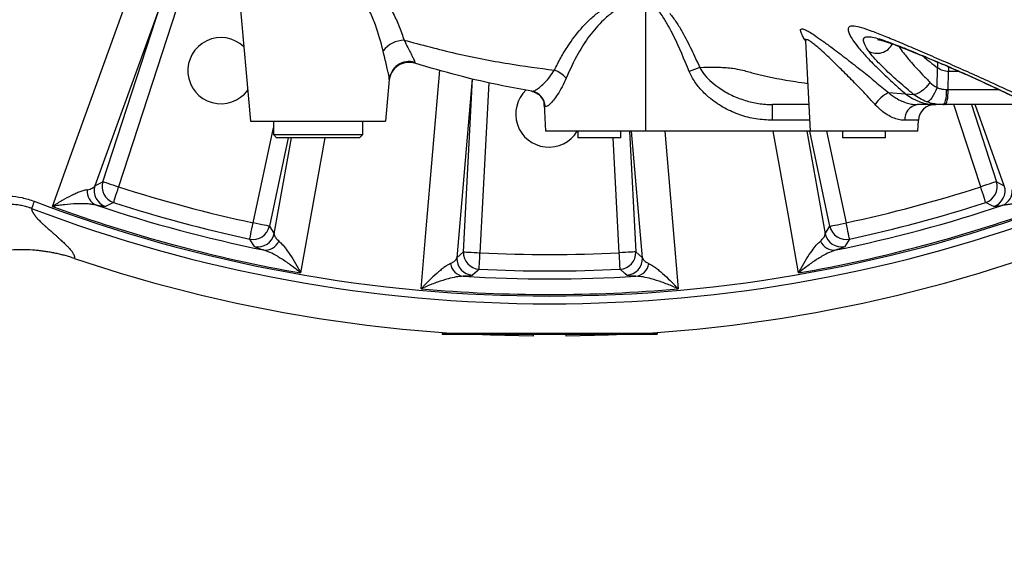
# Model space of a CAD drawing. Extents: x 0 to 16820, y 0 to 11880.
# Tile 14 of 77: x 7631 to 7929, y 5988 to 6154. Entities that reach past the tile are written whole.
import ezdxf

# ---------------------------------------------------------------- set-up
doc = ezdxf.new("R2010")
doc.units = 0
doc.header["$LTSCALE"] = 20
doc.layers.get('0').update_dxf_attribs({"linetype": 'CONTINUOUS'})
doc.styles.add('SLDTEXTSTYLE0', font='TXT', dxfattribs={"width": 0.605})
doc.dimstyles.new('SLDDIMSTYLE1', dxfattribs={"dimtxt": 100, "dimasz": 100, "dimexe": 0, "dimexo": 0.0625, "dimgap": 25, "dimtad": 1, "dimdec": 4, "dimlfac": 20, "dimzin": 12, "dimtxsty": 'SLDTEXTSTYLE0', "dimsah": 1, "dimcen": 0.09, "dimazin": 3, "dimtfac": 1, "dimtofl": 0, "dimtmove": 0, "dimatfit": 3, "dimtolj": 1, "dimtzin": 12})

# ---------------------------------------------------------------- blocks, each defined once
blk = doc.blocks.new('_D_3')
at = {"color": 7, "linetype": 'CONTINUOUS'}
for p, q in [((7831.16, 6507.87), (11819.08, 6507.87)), ((4317.75, 5895.41), (3824.45, 5808.43))]:
    blk.add_line(p, q, dxfattribs=at)
blk.add_arc((7791.16, 6507.87), 3997.91, 190, 0, dxfattribs=at)
for points in [[(11789.08, 6507.87), (11772.83, 6408.07), (11802.82, 6407.69)], [(3853.99, 5813.64), (3857.85, 5712.6), (3887.32, 5718.17)]]:
    blk.add_solid(points, dxfattribs=at)
at = {"color": 7, "linetype": 'CONTINUOUS', "insert": (7986.83, 2641.21), "char_height": 100, "attachment_point": 1, "rotation": 5, "style": 'SLDTEXTSTYLE0'}
blk.add_mtext('170°', dxfattribs=at)

msp = doc.modelspace()

# ---------------------------------------------------------------- linework, layer by layer
at = {"color": 7, "linetype": 'CONTINUOUS'}
for p, q in [((7697.4731063, 6160.0670314), (7700.7272814, 6122.8716469)), ((7868.4794207, 6147.0292008), (7869.9026828, 6119.8716259)), ((7915.0411611, 6137.8716326), (7911.7505227, 6137.8716326)), ((7742.7044747, 6135.4710555), (7741.602165, 6122.8716469)), ((7785.6676726, 6131.9330728), (7785.7792893, 6131.9138801)), ((7789.4818838, 6127.9009974), (7789.9026846, 6119.8716259)), ((7907.9258417, 6127.8716421), (7902.2556816, 6127.8716421)), ((7910.0705286, 6127.8716421), (7907.9258417, 6127.8716421)), ((7910.6380393, 6127.8716421), (7910.0705286, 6127.8716421)), ((7933.2640444, 6127.8716421), (7910.6380393, 6127.8716421)), ((7700.7272814, 6122.8716469), (7741.602165, 6122.8716469)), ((7707.6647257, 6122.8716469), (7707.6647257, 6118.8716388)), ((7734.6647245, 6118.8716388), (7734.6647245, 6122.8716469)), ((7902.4267619, 6119.8716259), (7902.5977005, 6123.1333113)), ((7707.6647257, 6118.8716388), (7708.6647202, 6117.8716517)), ((7707.6647257, 6118.8716388), (7733.6350505, 6118.8716388)), ((7733.6350505, 6118.8716388), (7734.6647245, 6118.8716388)), ((7733.6647225, 6117.8716517), (7734.6647245, 6118.8716388)), ((7820.1647227, 6119.8716259), (7789.9026846, 6119.8716259)), ((7799.664724, 6119.8716259), (7799.664724, 6117.8716517)), ((7812.6647242, 6117.8716517), (7812.6647242, 6119.8716259)), ((7869.9026828, 6119.8716259), (7820.1647227, 6119.8716259)), ((7902.4267619, 6119.8716259), (7869.9026828, 6119.8716259)), ((7879.664724, 6119.8716259), (7879.664724, 6117.8716517)), ((7892.6647206, 6117.8716517), (7892.6647206, 6119.8716259)), ((7732.7113238, 6117.8716517), (7708.6647202, 6117.8716517)), ((7733.6647225, 6117.8716517), (7732.7113238, 6117.8716517)), ((7812.6647242, 6117.8716517), (7799.664724, 6117.8716517)), ((7892.6647206, 6117.8716517), (7879.664724, 6117.8716517)), ((7758.6647247, 6058.8716364), (7758.6647247, 6058.5716462)), ((7758.6647247, 6058.8716364), (7823.6647223, 6058.8716364)), ((7758.6647247, 6058.5716462), (7823.6647223, 6058.5716462)), ((7786.1647236, 6058.5716462), (7786.1647236, 6057.8994251)), ((7796.1647234, 6057.8994251), (7796.1647234, 6058.5716462)), ((7823.6647223, 6058.8716364), (7823.6647223, 6058.5716462))]:
    msp.add_line(p, q, dxfattribs=at)
at = {"color": 8, "linetype": 'CONTINUOUS'}
for p, q in [((7673.5164051, 6158.073107), (7653.7581955, 6103.3800042)), ((7656.1536168, 6104.6014524), (7673.6257349, 6158.375094)), ((7678.3744966, 6156.8321085), (7660.9023784, 6103.0584967)), ((7820.1647227, 6159.0208805), (7820.1647227, 6119.8716259)), ((7750.4063596, 6140.6113005), (7750.4288008, 6140.3807199)), ((7908.2435046, 6133.0381429), (7908.4119846, 6138.9920211)), ((7908.3447133, 6140.7444275), (7908.4119846, 6138.9920211)), ((7911.1656298, 6139.547298), (7910.7734312, 6139.7734678)), ((7911.7248406, 6139.3118), (7911.7505227, 6137.8716326)), ((7911.6535683, 6132.4358678), (7911.7505227, 6137.8716326)), ((7767.7330014, 6135.7023812), (7763.1303457, 6081.5993047)), ((7765.1280158, 6083.3990968), (7767.8674881, 6135.6713569)), ((7772.8077688, 6134.5318652), (7770.1143206, 6083.13779)), ((7893.5325568, 6131.5194464), (7898.7040048, 6131.1353243)), ((7898.7040048, 6131.1353243), (7901.1468192, 6130.9702492)), ((7911.1741458, 6132.4358678), (7911.6535683, 6132.4358678)), ((7911.6535683, 6132.4358678), (7926.9554143, 6132.4358678)), ((7789.8684963, 6127.2477305), (7789.7706599, 6127.2672808)), ((7858.4706013, 6123.1333113), (7858.4706013, 6127.8716421)), ((7921.4270686, 6103.0584967), (7913.3647804, 6127.8716421)), ((7918.6148916, 6127.8716421), (7926.1758302, 6104.6014524)), ((7928.5712515, 6103.3800042), (7919.7235082, 6127.8716421)), ((7869.7317441, 6123.1333113), (7858.4706013, 6123.1333113)), ((7902.5977005, 6123.1333113), (7898.5058417, 6123.1333113)), ((7701.5686383, 6092.1619928), (7707.6647257, 6120.8418107)), ((7815.2899866, 6119.8716259), (7817.2014312, 6083.3990968)), ((7819.1991014, 6081.5993047), (7815.9431976, 6119.8716259)), ((7825.9363485, 6119.8716259), (7829.9910997, 6072.2400046)), ((7868.8695629, 6119.8716259), (7874.412996, 6088.8683594)), ((7875.8767669, 6091.1238587), (7869.7662403, 6119.8716259)), ((7874.8709385, 6119.8716259), (7880.7608088, 6092.1619928)), ((7712.1380915, 6117.8716517), (7706.4526801, 6091.1238587)), ((7707.916451, 6088.8683594), (7713.102286, 6117.8716517)), ((7723.2177381, 6117.8716517), (7715.9183671, 6077.0348108)), ((7812.2151264, 6083.13779), (7810.3948024, 6117.8716517)), ((7653.7581955, 6103.3800042), (7656.1536168, 6104.6014524)), ((7926.1758302, 6104.6014524), (7928.5712515, 6103.3800042)), ((7706.4526801, 6091.1238587), (7707.916451, 6088.8683594)), ((7874.412996, 6088.8683594), (7875.8767669, 6091.1238587)), ((7763.1303457, 6081.5993047), (7765.1280158, 6083.3990968)), ((7817.2014312, 6083.3990968), (7819.1991014, 6081.5993047))]:
    msp.add_line(p, q, dxfattribs=at)
at = {"color": 8, "linetype": 'CONTINUOUS', "flags": 128}
for points in [[(7640.9115617, 6097.1328116), (7646.6872518, 6113.1180919), (7665.8335005, 6166.1073363)], [(7896.6259335, 6145.5211139), (7897.0706959, 6144.8880828), (7897.0707183, 6144.888053), (7897.0707183, 6144.888053)], [(7752.3383473, 6072.2400046), (7753.7799303, 6089.1754723), (7757.9578993, 6138.2517612)], [(7906.0752292, 6134.5661676), (7905.4854636, 6133.7855256), (7904.836831, 6133.0518818), (7904.154395, 6132.3936081), (7903.4645383, 6131.8361259), (7902.7938967, 6131.4009524), (7902.1683981, 6131.1049259), (7901.6122122, 6130.9594906), (7901.1468192, 6130.9702492)], [(7908.2435046, 6133.0381429), (7907.9032217, 6132.1717), (7907.5187271, 6131.3505566), (7907.1034019, 6130.6032634), (7906.6717004, 6129.9558378), (7906.2386205, 6129.4308102), (7905.8192422, 6129.0464199), (7905.4281537, 6128.8160479), (7905.0789525, 6128.7476814)], [(7910.0705286, 6127.8716421), (7910.2747937, 6127.9573536), (7910.4720478, 6128.2115972), (7910.6555407, 6128.6256409), (7910.8189692, 6129.1852391), (7910.9567379, 6129.8712886), (7911.0641156, 6130.6601858), (7911.1374219, 6131.52493), (7911.1741458, 6132.4358678)], [(7910.6380393, 6127.8716421), (7910.8259951, 6127.9573536), (7911.0075061, 6128.2115972), (7911.1763512, 6128.6256409), (7911.3267412, 6129.1852391), (7911.4535053, 6129.8712886), (7911.5523149, 6130.6601858), (7911.6197725, 6131.52493), (7911.6535683, 6132.4358678)], [(7866.4110799, 6077.0348108), (7863.4203275, 6093.7663114), (7858.7542673, 6119.8716259)], [(7656.1536168, 6104.6014524), (7656.2858497, 6104.5584774), (7656.5839027, 6104.4616497), (7657.0370619, 6104.3143964), (7657.6290702, 6104.1220522), (7658.3386337, 6103.8915015), (7659.1402863, 6103.6310292), (7660.0052242, 6103.3499933), (7660.9023784, 6103.0584967)], [(7926.1758302, 6104.6014524), (7926.0435973, 6104.5584774), (7925.7455443, 6104.4616497), (7925.2923851, 6104.3143964), (7924.7003769, 6104.1220522), (7923.9908134, 6103.8915015), (7923.1891607, 6103.6310292), (7922.3242228, 6103.3499933), (7921.4270686, 6103.0584967)], [(7659.3729083, 6098.3053541), (7659.4154959, 6098.4377063), (7659.5114891, 6098.7360275), (7659.657446, 6099.1896189), (7659.8481213, 6099.7821486), (7660.0766455, 6100.4923678), (7660.3348528, 6101.2947655), (7660.61343, 6102.1604932), (7660.9023784, 6103.0584967)], [(7922.9565387, 6098.3053541), (7922.9139512, 6098.4377063), (7922.8179579, 6098.7360275), (7922.672001, 6099.1896189), (7922.4813257, 6099.7821486), (7922.2528015, 6100.4923678), (7921.9945942, 6101.2947655), (7921.716017, 6102.1604932), (7921.4270686, 6103.0584967)], [(7659.3729083, 6098.3053541), (7658.7081526, 6097.9705847), (7656.9562827, 6097.0907903)], [(7925.3731643, 6097.0907903), (7924.7089748, 6097.4239505), (7922.9565387, 6098.3053541)], [(7700.5166461, 6087.2809387), (7700.5459418, 6087.4168372), (7700.6119688, 6087.7232051), (7700.7123579, 6088.1889856), (7700.8435031, 6088.7974894), (7701.0006954, 6089.5268119), (7701.17828, 6090.3507865), (7701.369894, 6091.2398196), (7701.5686383, 6092.1619928)], [(7706.4526801, 6091.1238587), (7706.3166772, 6091.152767), (7706.0101305, 6091.2179148), (7705.5440594, 6091.3169778), (7704.9352055, 6091.4464093), (7704.2054285, 6091.6015303), (7703.3809398, 6091.776768), (7702.4913629, 6091.9658637), (7701.5686383, 6092.1619928)], [(7875.8767669, 6091.1238587), (7876.0127698, 6091.152767), (7876.3193165, 6091.2179148), (7876.7853876, 6091.3169778), (7877.3942416, 6091.4464093), (7878.1240185, 6091.6015303), (7878.9485072, 6091.776768), (7879.8380842, 6091.9658637), (7880.7608088, 6092.1619928)], [(7881.8128009, 6087.2809387), (7881.7835053, 6087.4168372), (7881.7174782, 6087.7232051), (7881.6170891, 6088.1889856), (7881.485944, 6088.7974894), (7881.3287516, 6089.5268119), (7881.151167, 6090.3507865), (7880.959553, 6091.2398196), (7880.7608088, 6092.1619928)], [(7702.0022173, 6085.0207603), (7701.5935828, 6085.6413937), (7700.5166461, 6087.2809387)], [(7881.8128009, 6087.2809387), (7881.4044868, 6086.6586364), (7880.3272297, 6085.0207603)], [(7765.1280158, 6083.3990968), (7765.2668667, 6083.391825), (7765.5798265, 6083.3754337), (7766.055656, 6083.3504892), (7766.6772635, 6083.3179152), (7767.4223234, 6083.2788742), (7768.2640714, 6083.2347369), (7769.1722785, 6083.1871426), (7770.1143206, 6083.13779)], [(7769.8671569, 6078.1507588), (7769.8740394, 6078.2896376), (7769.8895515, 6078.6026216), (7769.9131382, 6079.0785349), (7769.9439501, 6079.7002411), (7769.9808807, 6080.4453886), (7770.0226058, 6081.2872744), (7770.0676241, 6082.1956194), (7770.1143206, 6083.13779)], [(7817.2014312, 6083.3990968), (7817.0625803, 6083.391825), (7816.7496205, 6083.3754337), (7816.2737911, 6083.3504892), (7815.6521835, 6083.3179152), (7814.9071236, 6083.2788742), (7814.0653756, 6083.2347369), (7813.1571685, 6083.1871426), (7812.2151264, 6083.13779)], [(7812.4622901, 6078.1507588), (7812.4554076, 6078.2896376), (7812.4398955, 6078.6026216), (7812.4163088, 6079.0785349), (7812.385497, 6079.7002411), (7812.3485663, 6080.4453886), (7812.3068412, 6081.2872744), (7812.2618229, 6082.1956194), (7812.2151264, 6083.13779)], [(7769.8671569, 6078.1507588), (7769.3116975, 6077.6553548), (7767.8472356, 6076.3520992)], [(7814.4822114, 6076.3520992), (7813.9268768, 6076.8458045), (7812.4622901, 6078.1507588)]]:
    msp.add_lwpolyline(points, dxfattribs=at)
at = {"color": 7, "linetype": 'CONTINUOUS', "flags": 128}
for points in [[(7786.1647236, 6057.8994251), (7773.332489, 6058.2251048), (7766.0746847, 6058.5716462)], [(7791.4501979, 6058.5716462), (7791.1647235, 6058.5715568), (7790.8792491, 6058.5716462)], [(7816.2547623, 6058.5716462), (7808.996958, 6058.2251048), (7796.1647234, 6057.8994251)]]:
    msp.add_lwpolyline(points, dxfattribs=at)
at = {"color": 7, "linetype": 'CONTINUOUS'}
for centre, radius, start, end in [((7791.1647235, 6507.8716374), 3487, 190, 170), ((7791.1647235, 6507.8716374), 1348, 190, 170), ((7691.8249112, 6138.1341919), 10, 46.076988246, 323.923011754), ((7748.6554518, 6134.6487744), 6, 72.808979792, 175), ((7790.9049258, 6125.0216545), 10, 133.322459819, 329.002430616), ((7907.5908475, 6122.8716374), 5, 90, 177), ((7791.1647235, 6507.8716374), 450, 251.384609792, 266.179573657), ((7791.1647235, 6507.8716374), 450, 273.820426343, 288.615390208)]:
    msp.add_arc(centre, radius, start, end, dxfattribs=at)
at = {"color": 8, "linetype": 'CONTINUOUS'}
for centre, radius, start, end in [((7747.5848095, 6138.6398316), 8.7388768, 92.695878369, 140.743042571), ((7890.1497086, 6148.5141095), 5.1270951, 239.005160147, 333.458744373), ((7748.6540425, 6134.8967032), 5.9772266, 72.952429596, 174.485934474), ((7863.2491624, 6066.1863235), 77.6508119, 110.13199323, 112.625339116), ((7789.7519343, 6130.2843012), 8.494631, 41.110476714, 70.409341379), ((7784.8094713, 6127.0414597), 4.9663254, 2.606164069, 80.049105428), ((7784.9192983, 6127.0353472), 4.9537529, 2.457207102, 80.002574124), ((7898.9430247, 6121.4097159), 11.4664647, 118.154545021, 145.398918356), ((7907.9655345, 6142.6442174), 14.7726286, 231.175388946, 269.846050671), ((7902.9306091, 6123.4845679), 4.4386876, 98.746071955, 184.538860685), ((7658.5271663, 6101.8473163), 5.009213, 162.183240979, 251.723749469), ((7660.9226408, 6103.0688418), 5.00924, 162.184268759, 251.978445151), ((7921.4068062, 6103.0688418), 5.00924, 288.021554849, 17.815731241), ((7923.8022807, 6101.8473163), 5.009213, 288.276250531, 17.816759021), ((7656.0096099, 6101.7317725), 4.6204219, 174.381932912, 246.839238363), ((7791.1647235, 6507.8716374), 425.2551772, 252.162662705, 257.837337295), ((7791.1647235, 6507.8716374), 425.2551772, 282.162662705, 287.837337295), ((7926.3198372, 6101.7317725), 4.6204219, 293.160761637, 5.618067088), ((7791.1647235, 6507.8716374), 437.8112773, 249.159048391, 290.840951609), ((7791.1647235, 6507.8716374), 432.6426478, 251.542887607, 258.457112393), ((7791.1647235, 6507.8716374), 430.2483248, 252.162662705, 257.837337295), ((7791.1647235, 6507.8716374), 432.6426478, 281.542887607, 288.457112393), ((7791.1647235, 6507.8716374), 430.2483248, 282.162662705, 287.837337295), ((7791.1647235, 6507.8716374), 440.1569948, 249.159902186, 290.840098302), ((7791.1647235, 6507.8716374), 437.3584312, 249.906877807, 260.093122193), ((7791.1647235, 6507.8716374), 437.3584312, 279.906877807, 290.093122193), ((7701.5563071, 6092.1810676), 5.0092074, 258.021184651, 347.815924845), ((7703.0200587, 6089.9254651), 5.0092045, 258.276190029, 347.817124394), ((7879.3093883, 6089.9254651), 5.0092045, 192.182875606, 281.723809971), ((7880.7731399, 6092.1810676), 5.0092074, 192.184075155, 281.978815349), ((7705.1425975, 6088.5665727), 4.6203476, 263.16003139, 335.61873052), ((7877.1868495, 6088.5665727), 4.6203476, 204.38126948, 276.83996861), ((7770.1311952, 6083.1530223), 5.0092272, 177.184255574, 266.978516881), ((7791.1647235, 6507.8716374), 425.2551772, 267.162662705, 272.837337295), ((7812.1982518, 6083.1530223), 5.0092272, 273.021483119, 2.815744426), ((7765.7315878, 6080.5898995), 4.6203635, 189.381629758, 261.839841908), ((7768.1335037, 6081.3531237), 5.0092111, 177.183026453, 266.723855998), ((7814.1959433, 6081.3531237), 5.0092111, 273.276144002, 2.816973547), ((7816.5978592, 6080.5898995), 4.6203635, 278.160158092, 350.618370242), ((7791.1647235, 6507.8716374), 430.2483248, 267.162662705, 272.837337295), ((7791.1647235, 6507.8716374), 432.6426478, 266.542887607, 273.457112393), ((7791.1647235, 6507.8716374), 437.3584312, 264.906877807, 275.093122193)]:
    msp.add_arc(centre, radius, start, end, dxfattribs=at)
for points, knots in [([(7739.187741, 6162.8665424), (7740.0652002, 6161.666337), (7741.8277097, 6159.2555428), (7743.9635675, 6155.4164484), (7745.79757, 6151.4488108), (7746.7141424, 6148.7316319), (7747.1737799, 6147.3690367)], [0, 0, 0, 0, 0.2452814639, 0.4926849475, 0.7455945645, 1, 1, 1, 1]), ([(7740.818159, 6144.1697872), (7740.1372903, 6146.7862215), (7739.1094316, 6150.736065), (7736.9189541, 6155.8777071), (7735.4941041, 6158.3713233), (7734.7790127, 6159.622798)], [0, 0, 0, 0, 0.494294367, 0.7462008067, 1, 1, 1, 1]), ([(7792.6001669, 6138.2871962), (7793.2162805, 6139.5259227), (7794.4512202, 6142.0088293), (7797.0272092, 6146.2414035), (7799.8559279, 6150.0461857), (7802.9561461, 6153.2897125), (7805.6041959, 6155.62057), (7808.6056077, 6157.7948696), (7810.9488175, 6158.8915519), (7812.1333023, 6159.4459212)], [0, 0, 0, 0, 0.1493739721, 0.2994055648, 0.5237350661, 0.6386437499, 0.7535134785, 0.8754018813, 1, 1, 1, 1]), ([(7813.0803903, 6157.5225687), (7812.0675171, 6156.9365433), (7810.0166182, 6155.7499398), (7806.6261667, 6152.799698), (7803.0513114, 6148.6905735), (7799.2524881, 6142.7586531), (7797.2779377, 6138.3711488), (7796.1521561, 6135.8696318)], [0, 0, 0, 0, 0.1186932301, 0.2403339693, 0.4648988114, 0.6949143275, 1, 1, 1, 1]), ([(7833.3766175, 6137.8611422), (7831.8624395, 6141.4897965), (7829.927092, 6146.1277631), (7827.1535327, 6151.5785327), (7825.6888215, 6154.0287186), (7824.259115, 6155.9752784), (7822.844379, 6157.5553335), (7821.6036076, 6158.2999457), (7820.9338573, 6158.7018764)], [0, 0, 0, 0, 0.4783487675, 0.6114017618, 0.7443292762, 0.8250395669, 0.9055589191, 1, 1, 1, 1]), ([(7827.455004, 6155.4891861), (7827.4550177, 6155.4891662), (7828.0906567, 6154.5645992), (7829.517321, 6152.8080412), (7831.6683222, 6149.1247376), (7834.0345691, 6144.5626176), (7835.6927534, 6140.9177835), (7836.5229939, 6139.0928424)], [0, 0, 0, 0, 0.0000038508, 0.1791966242, 0.3604997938, 0.6798070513, 1, 1, 1, 1]), ([(7868.4843008, 6147.138933), (7868.4130321, 6147.2486983), (7868.0302175, 6147.8382937), (7867.5803275, 6148.6792029), (7867.1123717, 6149.6738737), (7866.9484733, 6150.3671153), (7867.0840871, 6150.7865902), (7867.6300984, 6150.8162391), (7868.602968, 6150.4319378), (7869.9429288, 6149.6667154), (7871.6933583, 6148.5255114), (7873.8886281, 6146.9819857), (7876.9898542, 6144.7006364), (7880.9172583, 6141.7154488), (7885.3599834, 6138.2313583), (7889.621907, 6134.8062749), (7892.2289155, 6132.6151327), (7893.5325568, 6131.5194464)], [0, 0, 0, 0, 0.0113852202, 0.0611547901, 0.1108870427, 0.1606008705, 0.2102859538, 0.2680370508, 0.325815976, 0.3825558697, 0.4393517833, 0.5104576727, 0.5816455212, 0.6938505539, 0.8062273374, 0.9031034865, 1, 1, 1, 1]), ([(7908.2221885, 6141.8352521), (7906.2508642, 6142.6809116), (7902.3028329, 6144.3745397), (7897.0755798, 6146.6102076), (7892.4299199, 6148.5477606), (7888.5173513, 6150.0836426), (7885.3734248, 6151.1501185), (7883.1408887, 6151.6537882), (7881.8137275, 6151.5617655), (7881.2626027, 6150.936744), (7881.4320096, 6149.8609326), (7882.0570644, 6148.5253188), (7882.7020915, 6147.5159769), (7883.0246155, 6147.0112896)], [0, 0, 0, 0, 0.0997113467, 0.1996949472, 0.2993527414, 0.399569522, 0.5001441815, 0.6002812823, 0.6906702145, 0.7813971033, 0.8717795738, 0.9358877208, 1, 1, 1, 1]), ([(7887.5094553, 6144.1190934), (7887.1273431, 6144.7280987), (7886.3618619, 6145.9481127), (7885.9381554, 6147.2212313), (7886.0771883, 6148.067191), (7886.8620599, 6148.4318648), (7888.2309752, 6148.37903), (7890.1690047, 6147.9371232), (7892.6623737, 6147.1351957), (7895.6463225, 6146.0307633), (7899.5402128, 6144.4820818), (7904.4796808, 6142.432591), (7908.675336, 6140.6599176), (7910.7734312, 6139.7734678)], [0, 0, 0, 0, 0.0862004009, 0.1726843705, 0.2588542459, 0.3435697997, 0.4285789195, 0.513326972, 0.5975318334, 0.6819780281, 0.7662264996, 0.8830983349, 1, 1, 1, 1]), ([(7747.1737799, 6147.3690367), (7752.3702182, 6145.9678565), (7762.7813847, 6143.1605644), (7777.9738856, 6140.2235291), (7787.9637357, 6138.9010005), (7792.6001669, 6138.2871962)], [0, 0, 0, 0, 0.3481121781, 0.6974496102, 1, 1, 1, 1]), ([(7747.1737799, 6147.3690367), (7747.5472888, 6146.6054966), (7748.2129653, 6145.2446969), (7749.1032387, 6143.5417318), (7749.7423467, 6142.2975369), (7750.1736583, 6141.3846314), (7750.3733551, 6140.8643863), (7750.3979289, 6140.6759492), (7750.4063596, 6140.6113005)], [0, 0, 0, 0, 0.2432392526, 0.4335068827, 0.6275719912, 0.7729793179, 0.9221140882, 1, 1, 1, 1]), ([(7889.5046835, 6127.9210544), (7888.4981412, 6129.016366), (7886.4682184, 6131.2253124), (7883.1635371, 6134.6488355), (7879.667393, 6138.1692707), (7876.5716301, 6141.1857977), (7874.0690968, 6143.5394613), (7872.3221436, 6145.112612), (7870.8951181, 6146.3083832), (7869.8930113, 6147.0500975), (7869.1746765, 6147.4558072), (7868.7834997, 6147.5536815), (7868.5416742, 6147.4452762), (7868.436511, 6147.3016908), (7868.4850795, 6147.0545583), (7868.4897174, 6147.0309592)], [0, 0, 0, 0, 0.1186365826, 0.2392578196, 0.3747954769, 0.5144553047, 0.5980295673, 0.683563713, 0.7473886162, 0.8131127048, 0.8623239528, 0.9130546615, 0.9405384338, 0.9943218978, 1, 1, 1, 1]), ([(7883.0246155, 6147.0112896), (7883.5127597, 6146.3447123), (7884.5051294, 6144.9895981), (7887.1687518, 6142.0455174), (7890.7554241, 6138.4067505), (7894.7529943, 6134.6234117), (7897.5796861, 6132.1279113), (7898.7040048, 6131.1353243)], [0, 0, 0, 0, 0.1871817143, 0.3805299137, 0.6092571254, 0.8445817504, 1, 1, 1, 1]), ([(7897.0707183, 6144.888053), (7897.0707257, 6144.888043), (7897.0762518, 6144.8806763), (7897.0834685, 6144.868185), (7897.0905641, 6144.8610918), (7897.0905741, 6144.8610819)], [0, 0, 0, 0, 0.0013461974, 0.9986018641, 1, 1, 1, 1]), ([(7897.0905741, 6144.8610819), (7897.0905815, 6144.8610719), (7897.0953541, 6144.8547088), (7897.0987269, 6144.8496947), (7897.1077253, 6144.837697), (7897.1077328, 6144.837687)], [0, 0, 0, 0, 0.0015600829, 0.9991731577, 1, 1, 1, 1]), ([(7897.1077328, 6144.837687), (7897.1077402, 6144.8376771), (7897.4440778, 6144.3892278), (7898.0030726, 6143.5403564), (7898.434865, 6143.1085662), (7898.4348749, 6143.1085563)], [0, 0, 0, 0, 0.0000221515, 0.9999769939, 1, 1, 1, 1]), ([(7742.7044747, 6135.4710555), (7742.7009009, 6135.6639079), (7742.6936172, 6136.0569681), (7742.5306233, 6136.8874875), (7742.301361, 6137.931983), (7741.98344, 6139.2563598), (7741.4383879, 6141.4511841), (7741.041183, 6143.1922228), (7740.818159, 6144.1697872)], [0, 0, 0, 0, 0.15341555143, 0.31268245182, 0.36456786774, 0.55527523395, 0.75029442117, 1, 1, 1, 1]), ([(7901.1468192, 6130.9702492), (7899.6770444, 6132.1975633), (7896.6964611, 6134.6864562), (7893.1834567, 6137.9178461), (7890.4716296, 6140.6043714), (7888.5886317, 6142.6489041), (7887.8501616, 6143.6549405), (7887.5094553, 6144.1190934)], [0, 0, 0, 0, 0.23551043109, 0.47759591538, 0.65745071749, 0.84195876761, 1, 1, 1, 1]), ([(7898.4348749, 6143.1085563), (7898.4348848, 6143.1085464), (7898.7559011, 6142.7875315), (7899.2876084, 6142.0596722), (7899.9212302, 6141.2696607), (7900.0562529, 6141.1346392), (7900.0562628, 6141.1346293)], [0, 0, 0, 0, 0.0000217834, 0.7039213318, 0.9999782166, 1, 1, 1, 1]), ([(7935.7203816, 6129.4049716), (7934.138076, 6130.1449932), (7930.9483826, 6131.636767), (7925.6005724, 6134.0922026), (7919.7611082, 6136.7425162), (7913.6446702, 6139.4846503), (7910.0196393, 6141.0560717), (7908.2221885, 6141.8352521)], [0, 0, 0, 0, 0.1645247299, 0.3316574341, 0.5511383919, 0.7774345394, 1, 1, 1, 1]), ([(7836.5229939, 6139.0928424), (7836.6966781, 6139.1009275), (7838.7557755, 6139.1967803), (7842.3602465, 6139.236955), (7846.2919903, 6138.9295443), (7849.056558, 6138.4105066), (7851.0080675, 6137.9041519), (7852.6831076, 6137.3888859), (7857.2671693, 6136.2218318), (7862.8555415, 6135.1738028), (7867.9051474, 6134.4652322), (7869.1470002, 6134.290973)], [0, 0, 0, 0, 0.00822891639, 0.09755720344, 0.18693438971, 0.25370785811, 0.32071830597, 0.38801282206, 0.45517512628, 0.86601086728, 1, 1, 1, 1]), ([(7836.5229939, 6139.0928424), (7837.0140993, 6138.2886292), (7838.0233682, 6136.6358935), (7840.1477683, 6134.5755321), (7842.8580325, 6132.5101449), (7846.230502, 6130.6026641), (7850.173808, 6129.0713301), (7854.2899683, 6128.0696828), (7857.0670879, 6127.9381279), (7858.4706013, 6127.8716421)], [0, 0, 0, 0, 0.1091151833, 0.2242422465, 0.3419997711, 0.5068091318, 0.6751780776, 0.8358400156, 1, 1, 1, 1]), ([(7900.0562628, 6141.1346293), (7900.0562727, 6141.1346193), (7900.8225608, 6140.3683331), (7900.9645844, 6139.791467), (7901.8108099, 6139.1144888), (7901.8108224, 6139.1144789)], [0, 0, 0, 0, 0.00001296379, 0.99998532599, 1, 1, 1, 1]), ([(7901.8108224, 6139.1144789), (7901.8108323, 6139.114459), (7901.8166609, 6139.1027927), (7901.8319583, 6139.0880262), (7901.8404931, 6139.0811996), (7901.8405055, 6139.0811897)], [0, 0, 0, 0, 0.0017003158, 0.998548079, 1, 1, 1, 1]), ([(7901.8405055, 6139.0811897), (7901.8405154, 6139.0811698), (7901.847181, 6139.0678292), (7901.8579091, 6139.0654573), (7901.8658101, 6139.0528079), (7901.8658225, 6139.052788)], [0, 0, 0, 0, 0.0014875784, 0.9984309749, 1, 1, 1, 1]), ([(7901.8658225, 6139.052788), (7901.8658325, 6139.0527781), (7902.3182538, 6138.6003561), (7903.3742407, 6137.6290071), (7903.8222059, 6136.9122561), (7903.8222184, 6136.9122362)], [0, 0, 0, 0, 0.00002195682, 0.99997228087, 1, 1, 1, 1]), ([(7910.7734312, 6139.7734678), (7912.0649009, 6139.219459), (7914.6861037, 6138.0950273), (7919.0652741, 6136.1265863), (7923.6526955, 6134.0191657), (7928.397241, 6131.7957251), (7931.5619259, 6130.2632853), (7933.1695114, 6129.4848419)], [0, 0, 0, 0, 0.1956894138, 0.3971766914, 0.5927474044, 0.7931252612, 1, 1, 1, 1]), ([(7785.7792893, 6131.9138801), (7785.9614559, 6131.9205739), (7786.3310368, 6131.9341544), (7787.2291308, 6132.4129401), (7788.3882823, 6133.2662257), (7789.7628566, 6134.5508112), (7791.2348365, 6136.1829922), (7792.140953, 6137.5794703), (7792.6001669, 6138.2871962)], [0, 0, 0, 0, 0.1486873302, 0.3016576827, 0.4734437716, 0.6502937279, 0.8227711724, 1, 1, 1, 1]), ([(7796.1521561, 6135.8696318), (7795.7468137, 6134.9684028), (7794.9242224, 6133.1394725), (7793.5749691, 6130.9359018), (7792.2857088, 6129.1560469), (7791.2209149, 6127.9837171), (7790.3798027, 6127.3016753), (7790.0407569, 6127.2659047), (7789.8684963, 6127.2477305)], [0, 0, 0, 0, 0.1775375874, 0.3602900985, 0.5298341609, 0.7049464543, 0.8500907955, 1, 1, 1, 1]), ([(7858.4706013, 6123.1333113), (7856.8102987, 6123.2176893), (7853.4891876, 6123.3864709), (7848.6314562, 6124.6832574), (7844.031055, 6126.7037278), (7840.217101, 6129.2160973), (7837.2241675, 6131.9552273), (7834.9351108, 6134.6955708), (7833.8928337, 6136.8126171), (7833.3766175, 6137.8611422)], [0, 0, 0, 0, 0.1623990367, 0.3248475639, 0.4889099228, 0.6528921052, 0.7694225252, 0.8858002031, 1, 1, 1, 1]), ([(7903.8222184, 6136.9122362), (7903.8222308, 6136.9122263), (7903.8302021, 6136.9058501), (7903.8368295, 6136.8988697), (7903.8409591, 6136.8922588), (7903.8409715, 6136.8922389)], [0, 0, 0, 0, 0.0015532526, 0.9969994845, 1, 1, 1, 1]), ([(7903.8409715, 6136.8922389), (7903.8409839, 6136.892229), (7903.847397, 6136.887101), (7903.8496259, 6136.8813133), (7903.856039, 6136.8761854), (7903.8560514, 6136.8761754)], [0, 0, 0, 0, 0.001933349, 0.998066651, 1, 1, 1, 1]), ([(7903.8560514, 6136.8761754), (7903.8560639, 6136.8761655), (7904.7700876, 6136.1449477), (7905.4226628, 6135.3555523), (7906.0752292, 6134.5661676)], [0, 0, 0, 0, 0.0000135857, 1, 1, 1, 1]), ([(7906.0752292, 6134.5661676), (7906.7481575, 6134.0371331), (7907.4211, 6133.5080875), (7908.2434873, 6133.0381529), (7908.2435046, 6133.0381429)], [0, 0, 0, 0, 0.9999788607, 1, 1, 1, 1]), ([(7908.2435046, 6133.0381429), (7908.243522, 6133.038133), (7908.4664724, 6132.91073), (7909.2364195, 6132.6799142), (7910.1713225, 6132.474197), (7910.8443012, 6132.4484749), (7911.1741458, 6132.4358678)], [0, 0, 0, 0, 0.0000269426, 0.3455330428, 0.679228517, 1, 1, 1, 1]), ([(7893.5325568, 6131.5194464), (7894.306895, 6130.9269676), (7895.6278958, 6129.9162143), (7897.6134238, 6128.9133869), (7899.3119537, 6128.2888106), (7900.9200046, 6127.9288081), (7901.8053626, 6127.8909154), (7902.2556816, 6127.8716421)], [0, 0, 0, 0, 0.253727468, 0.4328523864, 0.6187353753, 0.8060776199, 1, 1, 1, 1]), ([(7905.0789525, 6128.7476814), (7904.3838479, 6129.0352184), (7902.9766924, 6129.6173023), (7901.7616545, 6130.5156606), (7901.1468192, 6130.9702492)], [0, 0, 0, 0, 0.4939784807, 1, 1, 1, 1]), ([(7789.7706599, 6127.2672808), (7789.6580488, 6127.3153472), (7789.5003719, 6127.3826492), (7789.5105467, 6127.7870532), (7789.5134548, 6127.9026366)], [0, 0, 0, 0, 0.7141885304, 1, 1, 1, 1]), ([(7898.5058417, 6123.1333113), (7898.0236809, 6123.1589609), (7897.0416281, 6123.2112034), (7895.3609156, 6123.6888542), (7893.6007697, 6124.5153799), (7891.564471, 6125.8515491), (7890.2719602, 6127.1501577), (7889.5046835, 6127.9210544)], [0, 0, 0, 0, 0.1743209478, 0.3550525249, 0.5365456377, 0.7248782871, 1, 1, 1, 1]), ([(7910.0705286, 6127.8716421), (7909.5139682, 6127.8902839), (7908.3832084, 6127.9281583), (7906.7042667, 6128.2178871), (7905.6233437, 6128.5702293), (7905.0789525, 6128.7476814)], [0, 0, 0, 0, 0.3248336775, 0.6599622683, 1, 1, 1, 1]), ([(7651.4113834, 6102.1840969), (7651.7280706, 6102.2336683), (7652.0126064, 6102.298548), (7652.5208073, 6102.4541825), (7652.7429388, 6102.5443865), (7653.3229438, 6102.8478488), (7653.5958148, 6103.093374), (7653.7581949, 6103.3800089)], [0, 0, 0, 0, 0.25, 0.25, 0.5, 0.5, 1, 1, 1, 1]), ([(7609.4090317, 6093.1016004), (7609.9560542, 6093.5808223), (7611.2662108, 6094.7285918), (7613.8441676, 6096.5460413), (7617.2701499, 6098.3628903), (7621.0274226, 6099.6174777), (7624.6203182, 6100.2158161), (7628.0646715, 6100.3175031), (7631.7263857, 6099.9038916), (7634.1772212, 6099.1049999), (7635.4024087, 6098.7056291)], [0, 0, 0, 0, 0.0837732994, 0.2006428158, 0.3579085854, 0.5149684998, 0.6283286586, 0.7416232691, 0.8708359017, 1, 1, 1, 1]), ([(7651.4113834, 6102.1840969), (7651.0884758, 6102.1335518), (7650.7398459, 6102.0488821), (7650.0045834, 6101.8295427), (7649.6177755, 6101.6946383), (7648.8127884, 6101.3839596), (7648.3945451, 6101.2080992), (7647.5304222, 6100.8207615), (7647.0870406, 6100.610336), (7645.7376361, 6099.940558), (7644.8080306, 6099.4411737), (7643.3743065, 6098.6247619), (7642.8897626, 6098.3412459), (7642.1530813, 6097.8992444), (7641.9061377, 6097.7492725), (7641.5343119, 6097.5207887), (7641.4101015, 6097.4440194), (7641.1611427, 6097.2892666), (7641.0353444, 6097.2106243), (7640.9115628, 6097.1328091)], [0, 0, 0, 0, 0.125, 0.125, 0.25, 0.25, 0.375, 0.375, 0.5, 0.5, 0.75, 0.75, 0.875, 0.875, 0.9375, 0.9375, 0.96875, 0.96875, 1, 1, 1, 1]), ([(7634.5678557, 6096.5133981), (7634.4474049, 6096.5593509), (7634.3226197, 6096.6054687), (7634.0768178, 6096.6933251), (7633.7075521, 6096.820912), (7633.3366149, 6096.9360553), (7632.5925487, 6097.1500696), (7632.0935851, 6097.2710744), (7631.0899346, 6097.4708107), (7630.5852476, 6097.5495404), (7629.5701665, 6097.6650157), (7629.0586783, 6097.7016393), (7627.5389864, 6097.7480676), (7626.5546373, 6097.6957065), (7625.114777, 6097.5105457), (7624.6409804, 6097.4309269), (7623.7050426, 6097.2377586), (7623.2414988, 6097.1236977), (7621.8884404, 6096.739163), (7621.0300319, 6096.4257993), (7619.3856476, 6095.7042448), (7618.5997878, 6095.2959054), (7617.4683102, 6094.6212601), (7617.0983739, 6094.3854899), (7616.3779043, 6093.8974434), (7616.0271675, 6093.6451166), (7615.3431044, 6093.125193), (7615.0097805, 6092.8575943), (7614.5218518, 6092.4455792), (7614.2809044, 6092.2369152), (7614.0443149, 6092.0244048), (7613.8875396, 6091.8818909), (7613.8088543, 6091.8094938), (7613.7321827, 6091.7381237)], [0, 0, 0, 0, 0.015625, 0.015625, 0.03125, 0.0625, 0.0625, 0.125, 0.125, 0.1875, 0.1875, 0.25, 0.25, 0.375, 0.375, 0.4375, 0.4375, 0.5, 0.5, 0.625, 0.625, 0.75, 0.75, 0.8125, 0.8125, 0.875, 0.875, 0.9375, 0.9375, 0.96875, 0.984375, 0.984375, 1, 1, 1, 1]), ([(7635.4024035, 6098.705639), (7635.1695012, 6098.0907807), (7634.9710458, 6097.5663955), (7634.6846612, 6096.8079507), (7634.5969529, 6096.5744717), (7634.5739856, 6096.5110645)], [0, 0, 0, 0, 0.5, 0.5, 1, 1, 1, 1]), ([(7654.192346, 6097.4837373), (7653.7701884, 6097.5969833), (7653.3178771, 6097.6836634), (7652.369054, 6097.8183611), (7651.8723316, 6097.8661909), (7650.8426602, 6097.9304006), (7650.3096343, 6097.9467118), (7649.2118912, 6097.9520293), (7648.6502855, 6097.9409403), (7646.945271, 6097.8722967), (7645.7762274, 6097.7798761), (7643.9807949, 6097.5816783), (7643.3752464, 6097.5055443), (7642.4564587, 6097.3765031), (7642.1487671, 6097.331052), (7641.6859075, 6097.2593602), (7641.5313594, 6097.234871), (7641.22174, 6097.1847091), (7641.0653796, 6097.158819), (7640.9115628, 6097.1328091)], [0, 0, 0, 0, 0.125, 0.125, 0.25, 0.25, 0.375, 0.375, 0.5, 0.5, 0.75, 0.75, 0.875, 0.875, 0.9375, 0.9375, 0.96875, 0.96875, 1, 1, 1, 1]), ([(7656.956286, 6097.0907869), (7656.8456648, 6097.0353422), (7656.5612518, 6097.038945), (7655.8761554, 6097.1337961), (7655.6041559, 6097.1805301), (7654.9653226, 6097.3074108), (7654.6012288, 6097.3870536), (7654.192346, 6097.4837373)], [0, 0, 0, 0, 0.5, 0.5, 0.75, 0.75, 1, 1, 1, 1]), ([(7928.137101, 6097.4837373), (7927.3183575, 6097.2901386), (7926.6933202, 6097.1675317), (7926.0047807, 6097.0714558), (7925.8175508, 6097.0543784), (7925.528721, 6097.0501274), (7925.428504, 6097.0630483), (7925.373161, 6097.0907869)], [0, 0, 0, 0, 0.5, 0.5, 0.75, 0.75, 1, 1, 1, 1]), ([(7928.137101, 6097.4837373), (7928.5592587, 6097.5969833), (7929.0115699, 6097.6836634), (7929.960393, 6097.8183611), (7930.4571154, 6097.8661909), (7931.4867868, 6097.9304006), (7932.0198127, 6097.9467118), (7933.1175558, 6097.9520293), (7933.6791615, 6097.9409403), (7935.3841761, 6097.8722967), (7936.5532197, 6097.7798761), (7938.3486521, 6097.5816783), (7938.9542007, 6097.5055443), (7939.8729883, 6097.3765031), (7940.18068, 6097.331052), (7940.6435396, 6097.2593602), (7940.7980876, 6097.234871), (7941.107707, 6097.1847091), (7941.2640674, 6097.158819), (7941.4178842, 6097.1328091)], [0, 0, 0, 0, 0.125, 0.125, 0.25, 0.25, 0.375, 0.375, 0.5, 0.5, 0.75, 0.75, 0.875, 0.875, 0.9375, 0.9375, 0.96875, 0.96875, 1, 1, 1, 1]), ([(7634.5739854, 6096.5110761), (7634.5757502, 6096.4729852), (7634.5792982, 6096.396407), (7634.596564, 6096.2764657), (7634.622569, 6096.15208), (7634.6582046, 6096.0229195), (7634.7032404, 6095.889077), (7634.7577519, 6095.7505309), (7634.8217318, 6095.6072914), (7634.895196, 6095.4593611), (7634.9781543, 6095.3067454), (7635.070619, 6095.1494498), (7635.1726022, 6094.9874806), (7635.2841162, 6094.8208446), (7635.4051742, 6094.6495496), (7635.5357895, 6094.4736037), (7635.6759757, 6094.2930159), (7635.8257477, 6094.1077955), (7635.9851174, 6093.9179537), (7636.1541092, 6093.723498), (7636.3327035, 6093.5244524), (7636.6000976, 6093.2353), (7636.9814503, 6092.8400505), (7637.5032521, 6092.3226171), (7638.0938504, 6091.7587807), (7638.672684, 6091.2216616), (7639.3431921, 6090.6190536), (7640.1892286, 6089.8664565), (7641.1130128, 6089.0541702), (7641.9698733, 6088.3012326), (7642.6197145, 6087.7232553), (7643.2233519, 6087.1801326), (7643.7797363, 6086.6719196), (7644.2887929, 6086.1983658), (7644.75027, 6085.7593024), (7645.1638602, 6085.3546002), (7645.5297277, 6084.9839975), (7645.9096075, 6084.5807831), (7646.2920588, 6084.146305), (7646.6654988, 6083.6819103), (7646.9733447, 6083.2495862), (7647.1926435, 6082.8895246), (7647.34021, 6082.5913577), (7647.4353574, 6082.3439895), (7647.5015583, 6082.102231), (7647.5377838, 6081.8663961), (7647.54657, 6081.6356113), (7647.5278985, 6081.4885942), (7647.5184785, 6081.414422)], [0, 0, 0, 0, 0.01052524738, 0.0211600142, 0.03190500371, 0.04276089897, 0.05372836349, 0.06480804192, 0.07600056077, 0.08730652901, 0.09872653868, 0.11026116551, 0.12191096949, 0.13367649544, 0.14555827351, 0.15755681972, 0.16967263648, 0.18190621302, 0.1942580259, 0.20672853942, 0.21931820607, 0.23202746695, 0.26085954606, 0.2918699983, 0.32506173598, 0.36043722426, 0.38553161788, 0.42851477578, 0.48938917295, 0.52465938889, 0.55824874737, 0.59015765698, 0.62038665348, 0.64893642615, 0.6758078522, 0.70100204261, 0.7245204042, 0.74636472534, 0.77959039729, 0.8118594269, 0.8431795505, 0.87355929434, 0.89367075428, 0.91416184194, 0.93503658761, 0.95629881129, 0.97795213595, 1, 1, 1, 1]), ([(7707.916451, 6088.8683594), (7707.9305039, 6088.7166233), (7707.9681826, 6088.309787), (7708.3457825, 6087.5786377), (7709.0131407, 6086.9682065), (7709.3508964, 6086.6592622)], [0, 0, 0, 0, 0.2270659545, 0.608811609, 1, 1, 1, 1]), ([(7872.9785507, 6086.6592622), (7873.1828147, 6086.8367073), (7873.7372311, 6087.3183314), (7874.2919048, 6088.0765839), (7874.3723175, 6088.6023759), (7874.412996, 6088.8683594)], [0, 0, 0, 0, 0.2237551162, 0.607319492, 1, 1, 1, 1]), ([(7709.3508964, 6086.6592622), (7709.7565884, 6086.2802499), (7710.5692269, 6085.5210533), (7711.977908, 6083.6523618), (7713.510436, 6081.3289689), (7714.8618378, 6079.0003637), (7715.6596828, 6077.5238564), (7715.914925, 6077.0413182), (7715.9183671, 6077.0348108)], [0, 0, 0, 0, 0.1958710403, 0.3923477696, 0.637997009, 0.8838512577, 0.998433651, 1, 1, 1, 1]), ([(7866.4110799, 6077.0348108), (7866.4145221, 6077.0413182), (7866.6697642, 6077.5238564), (7867.4676092, 6079.0003637), (7868.819011, 6081.3289689), (7870.351539, 6083.6523618), (7871.7602201, 6085.5210533), (7872.5728587, 6086.2802499), (7872.9785507, 6086.6592622)], [0, 0, 0, 0, 0.001566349, 0.1161487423, 0.362002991, 0.6076522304, 0.8041289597, 1, 1, 1, 1]), ([(7704.592332, 6083.9791018), (7703.78648, 6084.2208122), (7703.1838783, 6084.4271501), (7702.5395477, 6084.6882157), (7702.3688631, 6084.7670412), (7702.1166037, 6084.9077746), (7702.0362737, 6084.9690729), (7702.0022146, 6085.0207667)], [0, 0, 0, 0, 0.5, 0.5, 0.75, 0.75, 1, 1, 1, 1]), ([(7715.9183671, 6077.0348108), (7715.9123421, 6077.0397883), (7715.463855, 6077.4103027), (7714.0617935, 6078.539955), (7711.6998081, 6080.292064), (7709.0467877, 6081.983978), (7706.631763, 6083.2926819), (7705.2714326, 6083.7505387), (7704.5923297, 6083.9791096)], [0, 0, 0, 0, 0.0015586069, 0.1160195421, 0.3619096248, 0.607599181, 0.8041060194, 1, 1, 1, 1]), ([(7877.7371173, 6083.9791096), (7877.0676397, 6083.7532413), (7875.7071921, 6083.2942536), (7873.3015555, 6081.9966954), (7870.6376693, 6080.2952979), (7868.2756755, 6078.5467172), (7866.865592, 6077.4103023), (7866.4171049, 6077.0397883), (7866.4110799, 6077.0348108)], [0, 0, 0, 0, 0.1930954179, 0.392389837, 0.6360047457, 0.8839755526, 0.9984413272, 1, 1, 1, 1]), ([(7880.3272325, 6085.0207667), (7880.259154, 6084.9174396), (7880.0110437, 6084.7783532), (7879.3703073, 6084.5179485), (7879.1113818, 6084.4224216), (7878.4946956, 6084.2128868), (7878.1395598, 6084.0998126), (7877.737115, 6083.9791018)], [0, 0, 0, 0, 0.5, 0.5, 0.75, 0.75, 1, 1, 1, 1]), ([(7761.1730248, 6079.8367386), (7760.8742021, 6079.7043412), (7760.5593656, 6079.5323244), (7759.9059258, 6079.1301589), (7759.5672138, 6078.899738), (7758.8700656, 6078.3912995), (7758.5115896, 6078.113182), (7757.7771613, 6077.515391), (7757.4033497, 6077.19738), (7756.2732764, 6076.2011726), (7755.5045965, 6075.4782047), (7754.3310284, 6074.3185364), (7753.9363742, 6073.9192718), (7753.3391932, 6073.301664), (7753.1394795, 6073.0928886), (7752.8394594, 6072.7759546), (7752.7393506, 6072.6696531), (7752.5389279, 6072.4557381), (7752.4377702, 6072.3472164), (7752.3383464, 6072.2400157)], [0, 0, 0, 0, 0.125, 0.125, 0.25, 0.25, 0.375, 0.375, 0.5, 0.5, 0.75, 0.75, 0.875, 0.875, 0.9375, 0.9375, 0.96875, 0.96875, 1, 1, 1, 1]), ([(7761.1730248, 6079.8367386), (7761.4660912, 6079.9665856), (7761.7241395, 6080.1028979), (7762.1747427, 6080.3847613), (7762.3659588, 6080.5293835), (7762.8476587, 6080.972622), (7763.0476853, 6081.2804052), (7763.1303459, 6081.5993004)], [0, 0, 0, 0, 0.25, 0.25, 0.5, 0.5, 1, 1, 1, 1]), ([(7819.1991012, 6081.5993004), (7819.2818057, 6081.2802355), (7819.4853104, 6080.9681599), (7820.1299411, 6080.3774604), (7820.5694921, 6080.0967858), (7821.1564222, 6079.8367386)], [0, 0, 0, 0, 0.5, 0.5, 1, 1, 1, 1]), ([(7821.1564222, 6079.8367386), (7821.455245, 6079.7043412), (7821.7700814, 6079.5323244), (7822.4235212, 6079.1301589), (7822.7622332, 6078.899738), (7823.4593814, 6078.3912995), (7823.8178574, 6078.113182), (7824.5522857, 6077.515391), (7824.9260973, 6077.19738), (7826.0561706, 6076.2011726), (7826.8248505, 6075.4782047), (7827.9984186, 6074.3185364), (7828.3930728, 6073.9192718), (7828.9902538, 6073.301664), (7829.1899675, 6073.0928886), (7829.4899876, 6072.7759546), (7829.5900964, 6072.6696531), (7829.7905191, 6072.4557381), (7829.8916768, 6072.3472164), (7829.9911006, 6072.2400157)], [0, 0, 0, 0, 0.125, 0.125, 0.25, 0.25, 0.375, 0.375, 0.5, 0.5, 0.75, 0.75, 0.875, 0.875, 0.9375, 0.9375, 0.96875, 0.96875, 1, 1, 1, 1]), ([(7767.8472356, 6076.3520992), (7767.7138488, 6076.2938024), (7767.4427808, 6076.1753318), (7766.3955953, 6076.0671266), (7765.4300492, 6076.0299553), (7765.0757705, 6076.0163164)], [0, 0, 0, 0, 0.3801651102, 0.7725698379, 1, 1, 1, 1]), ([(7817.2536765, 6076.0163164), (7816.6835273, 6076.0416001), (7815.5226312, 6076.0930809), (7814.7251703, 6076.2198464), (7814.5468874, 6076.3168934), (7814.4822114, 6076.3520992)], [0, 0, 0, 0, 0.38080894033, 0.77537529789, 1, 1, 1, 1]), ([(7765.0757705, 6076.0163164), (7764.360649, 6075.9712988), (7762.9281699, 6075.8811228), (7760.2567343, 6075.2420511), (7757.2561267, 6074.2946312), (7754.5214568, 6073.2127763), (7752.8743155, 6072.4857013), (7752.3454565, 6072.2432635), (7752.3383473, 6072.2400046)], [0, 0, 0, 0, 0.1958937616, 0.392400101, 0.6380902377, 0.8839795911, 0.9984404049, 1, 1, 1, 1]), ([(7829.9910997, 6072.2400046), (7829.9839906, 6072.2432635), (7829.4551315, 6072.4857013), (7827.8079903, 6073.2127763), (7825.0733203, 6074.2946312), (7822.0727128, 6075.2420511), (7819.4012771, 6075.8811228), (7817.968798, 6075.9712988), (7817.2536765, 6076.0163164)], [0, 0, 0, 0, 0.0015595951, 0.1160204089, 0.3619097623, 0.607599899, 0.8041062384, 1, 1, 1, 1])]:
    msp.add_open_spline(points, degree=3, knots=knots, dxfattribs=at)
at = {"color": 7, "linetype": 'CONTINUOUS'}
for points, knots in [([(7868.3743377, 6147.7863884), (7868.3765403, 6147.7793884), (7868.3812072, 6147.7645565), (7868.4599473, 6147.5113891), (7868.4838028, 6147.1731769), (7868.4938003, 6147.031436)], [0, 0, 0, 0, 0.3417637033, 0.7241404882, 1, 1, 1, 1]), ([(7890.2306234, 6147.5333965), (7890.2450898, 6147.5327905), (7890.2783793, 6147.5313958), (7890.6445172, 6147.4776958), (7891.2780149, 6147.335431), (7892.2282173, 6147.0723609), (7893.4958636, 6146.6668078), (7895.0855758, 6146.1070541), (7896.9864098, 6145.3917044), (7899.1822681, 6144.5269572), (7901.6489608, 6143.5259317), (7904.3612725, 6142.4037066), (7907.3808071, 6141.1462272), (7909.6580382, 6140.1929493), (7910.9877491, 6139.6468427), (7911.1521219, 6139.5793355)], [0, 0, 0, 0, 0.0436507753, 0.10044738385, 0.16525607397, 0.23799066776, 0.31780409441, 0.40347139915, 0.49369680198, 0.58728547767, 0.68319060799, 0.78042596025, 0.87758043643, 0.98486705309, 1, 1, 1, 1]), ([(7903.9985065, 6142.5522065), (7904.0322918, 6142.523293), (7904.7028809, 6141.9493993), (7906.1535742, 6140.7605625), (7907.643557, 6139.5937701), (7908.4119846, 6138.9920211)], [0, 0, 0, 0, 0.02504911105, 0.49718936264, 1, 1, 1, 1]), ([(7785.7792893, 6131.9138801), (7782.8269331, 6132.4515008), (7775.3918421, 6133.8054224), (7763.5670443, 6136.5244376), (7754.8116994, 6139.0942698), (7750.4288008, 6140.3807199)], [0, 0, 0, 0, 0.247503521, 0.6233025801, 1, 1, 1, 1]), ([(7911.7505227, 6137.8716326), (7911.1403678, 6137.9215672), (7909.9198885, 6138.0214503), (7908.9146658, 6138.6684675), (7908.4119846, 6138.9920211)], [0, 0, 0, 0, 0.4999305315, 1, 1, 1, 1]), ([(7911.1666505, 6139.5502484), (7911.5062947, 6139.4054262), (7912.5468089, 6138.9617574), (7914.4536581, 6138.1355953), (7916.9017107, 6137.0504575), (7919.5188115, 6135.8693813), (7922.2340114, 6134.6253027), (7925.0428987, 6133.3211705), (7927.9043448, 6131.9720046), (7930.5918698, 6130.6892999), (7932.2886784, 6129.8575228), (7933.0401246, 6129.4891632)], [0, 0, 0, 0, 0.0546231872, 0.1673403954, 0.2870467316, 0.4060793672, 0.5274497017, 0.6501926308, 0.7747936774, 0.9002654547, 1, 1, 1, 1]), ([(7785.6844685, 6131.9222248), (7785.7098278, 6131.9203616), (7786.0925255, 6131.8922445), (7786.8958788, 6131.5816828), (7787.899506, 6130.9614128), (7788.6671641, 6130.1288801), (7789.1473543, 6129.2913551), (7789.3923553, 6128.564889), (7789.4725078, 6128.0830561), (7789.4773405, 6127.9372521), (7789.4787328, 6127.8952456)], [0, 0, 0, 0, 0.01188593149, 0.17937116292, 0.36332093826, 0.52862380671, 0.67875162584, 0.81697364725, 0.94726957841, 1, 1, 1, 1]), ([(7869.4834237, 6127.8716421), (7869.0689397, 6127.8716421), (7867.4232735, 6127.8716421), (7865.3894685, 6127.8716421), (7862.7241469, 6127.8716421), (7860.4981634, 6127.8716421), (7858.932478, 6127.8716421), (7858.4706013, 6127.8716421)], [0, 0, 0, 0, 0.1317689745, 0.5231752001, 0.7191599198, 0.9171522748, 1, 1, 1, 1]), ([(7647.5184684, 6081.414392), (7647.2900278, 6081.4902944), (7646.8335269, 6081.6419727), (7646.1452636, 6081.8568759), (7645.4552211, 6082.0622716), (7644.7631013, 6082.2572745), (7644.0689839, 6082.4421214), (7643.3728478, 6082.6167487), (7642.6746986, 6082.7811736), (7641.9745351, 6082.9353912), (7641.2723576, 6083.079403), (7640.5681662, 6083.2132085), (7639.8619609, 6083.3368077), (7639.153742, 6083.4502007), (7638.4435093, 6083.5533875), (7637.7312633, 6083.646368), (7637.0170033, 6083.7291423), (7636.3007316, 6083.8017104), (7635.5824409, 6083.8640718), (7634.0232525, 6083.9769761), (7631.6218908, 6084.0564339), (7628.383285, 6083.9521707), (7625.1579317, 6083.6361525), (7622.6710197, 6083.2273389), (7620.9115415, 6082.8607193), (7619.8683377, 6082.6196519), (7618.831917, 6082.3584037), (7618.1465704, 6082.1656941), (7617.8041247, 6082.0694033)], [0, 0, 0, 0, 0.0239293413, 0.0478188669, 0.0716734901, 0.095498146, 0.1192977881, 0.1430773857, 0.1668419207, 0.1905963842, 0.2143457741, 0.2380950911, 0.2618493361, 0.285613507, 0.3093925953, 0.333191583, 0.35701544, 0.3808691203, 0.4047575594, 0.4286856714, 0.5362705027, 0.6434149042, 0.7505756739, 0.8582094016, 0.8937598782, 0.9292310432, 0.9646390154, 1, 1, 1, 1])]:
    msp.add_open_spline(points, degree=3, knots=knots, dxfattribs=at)

# ---------------------------------------------------------------- dimensions: what is measured, and where the dimension line sits
dim = msp.add_angular_dim_2l(base=(8139.6056329, 2525.1738183), line1=((4357.1400888, 5902.3604418), (6463.6438724, 6273.7938939)), line2=((6833.3630896, 6507.8716374), (7791.1647235, 6507.8716374)), dimstyle='SLDDIMSTYLE1', dxfattribs=at)
dim.commit()
dim.dimension.update_dxf_attribs({"geometry": '_D_3', "text_midpoint": (8139.6056329, 2525.1738183), "dimtype": 162})

doc.saveas('drawing.dxf')
